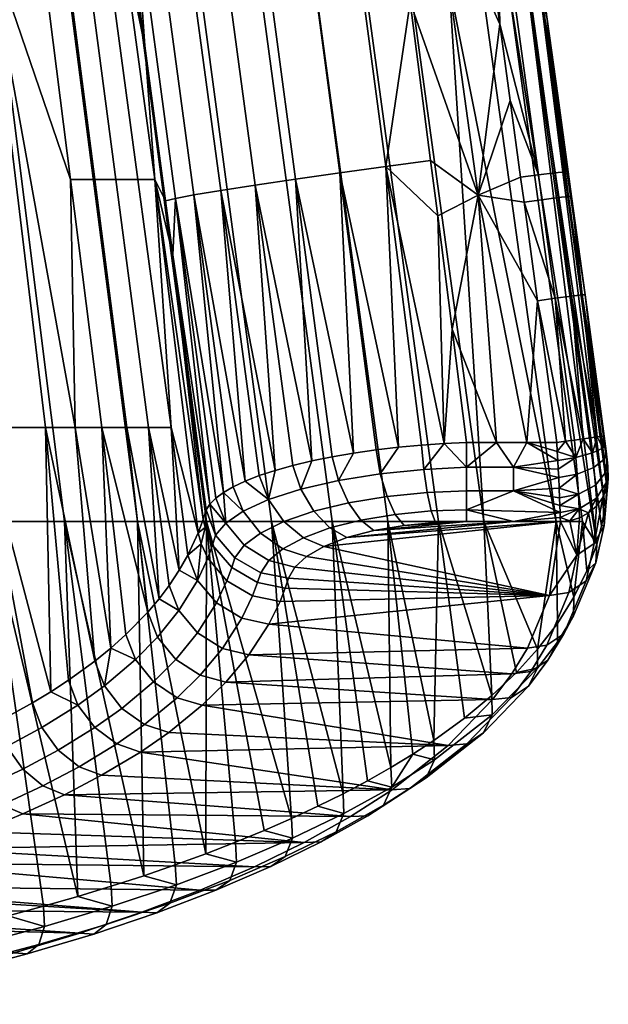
# Model space of a CAD drawing. Header units: millimetres. Extents: x -380 to 380, y -317 to 404.
# Tile 51 of 63: x 281 to 380, y -300 to -136. Entities that reach past the tile are written whole.
import ezdxf

# ---------------------------------------------------------------- set-up
doc = ezdxf.new("R2010")
doc.units = ezdxf.units.MM
doc.header["$MEASUREMENT"] = 0
doc.layers.add('sedak', color=9, linetype='Continuous')

msp = doc.modelspace()

# ---------------------------------------------------------------- meshes
at = {"layer": 'sedak'}
mesh = msp.add_polyface(dxfattribs=at)
corners = [(254.15, -121.18, 495.83), (245.88, -162.55, 483.6), (262.95, -203.92, 498.12), (265.52, -121.18, 510.75), (274.93, -203.92, 513.23), (275.75, -121.18, 527.42), (285.71, -203.92, 530.19), (289.88, -162.55, 547.58), (284.65, -121.18, 546.01), (290.67, -203.92, 539.55), (292.03, -121.18, 566.7), (288.61, -121.18, 556.26), (293.95, -162.55, 557.95), (297.47, -162.55, 568.52), (298.34, -121.18, 593.5), (295.58, -121.18, 580.01), (301.12, -162.55, 581.99), (303.96, -162.55, 595.66), (306.66, -203.92, 583.97), (245.34, -38.44, 493.53), (237.7, -79.81, 481.4), (286.59, -79.81, 564.89), (274.19, -38.44, 542.87), (292.73, -79.81, 591.35), (290.04, -79.81, 578.03), (305.75, -166.09, 603.93), (302.29, -140.26, 603.03), (306.95, -175.14, 604.18), (298.8, -114.44, 601.87), (295.28, -88.64, 600.45), (300.43, -113.87, 609.3), (307.42, -165.7, 611.32), (310.48, -165.13, 618.64), (303.45, -113.12, 616.67), (293.31, -62.11, 606.2), (252.44, -129.95, 406.35), (263.14, -219.56, 411.13), (249.6, -219.56, 402.48), (239.26, -129.95, 397.81), (265.25, -129.95, 415.74), (276.27, -219.56, 420.61), (277.63, -129.95, 425.97), (288.92, -219.56, 430.96), (289.5, -129.95, 437.08), (301.04, -219.56, 442.18), (300.81, -129.95, 449.07), (312.54, -219.56, 454.29)]
mesh.append_faces([[corners[k] for k in face] for face in [(0, 1, 2, 2), (3, 0, 2, 4), (5, 3, 4, 6), (5, 7, 8, 8), (7, 5, 9, 9), (10, 11, 12, 13), (11, 8, 7, 12), (14, 15, 16, 17), (18, 17, 16, 16), (15, 10, 13, 16), (19, 20, 0, 0), (21, 11, 10, 10), (11, 22, 8, 8), (21, 22, 11, 11), (23, 24, 15, 14), (24, 21, 10, 15), (17, 25, 26, 26), (27, 25, 17, 17), (14, 17, 26, 26), (26, 28, 14, 14), (29, 14, 28, 28), (23, 14, 29, 29), (30, 31, 32, 33), (31, 30, 26, 25), (28, 26, 30, 30), (30, 29, 28, 28), (34, 29, 30, 30), (27, 31, 25, 25), (35, 36, 37, 38), (39, 40, 36, 35), (41, 42, 40, 39), (43, 44, 42, 41), (45, 46, 44, 43)]])
mesh = msp.add_polyface(dxfattribs=at)
corners = [(354.49, -86.05, 639.56), (350.57, -112.5, 640.89), (356.21, -98.59, 640.23), (357.94, -111.14, 640.83), (346.49, -132.99, 641.71), (357.85, -165.16, 642.61), (343.29, -59.86, 637.93), (339.49, -80.29, 639.23), (343.01, -106.63, 640.63), (349.92, -159.36, 642.48), (351.11, -168.6, 642.68), (353.53, -187.5, 642.96), (312.01, -219.27, 600.61), (306.95, -175.14, 604.18), (303.96, -162.55, 595.66), (327.81, -108.81, 638.03), (334.8, -161.42, 639.87), (342.43, -160.37, 641.87), (335.48, -107.68, 640.03), (320.39, -109.98, 634.56), (327.41, -162.48, 636.41), (313.62, -111.13, 629.67), (320.67, -163.48, 631.55), (307.89, -112.19, 623.6), (314.94, -164.38, 625.52), (303.45, -113.12, 616.67), (310.48, -165.13, 618.64), (352.16, -206.59, 642.93), (344.57, -207.21, 641.63), (330.11, -209.48, 634.82), (324, -211.07, 629.47), (315.4, -214.75, 616.08), (307.42, -165.7, 611.32), (319.02, -212.86, 623.09), (311.48, -129.95, 461.95), (323.38, -219.56, 467.3), (312.54, -219.56, 454.29), (300.81, -129.95, 449.07), (321.45, -129.95, 475.76), (333.49, -219.56, 481.22), (330.66, -129.95, 490.49), (342.81, -219.56, 496.06), (339.03, -129.95, 506.17), (351.26, -219.56, 511.85), (346.5, -129.95, 522.81), (358.8, -219.56, 528.59), (353, -129.95, 540.43), (353.97, -60.61, 637.41), (360.89, -110.76, 640.24)]
mesh.append_faces([[corners[k] for k in face] for face in [(0, 1, 2, 2), (2, 1, 3, 3), (1, 4, 5, 5), (6, 7, 1, 1), (0, 6, 1, 1), (1, 7, 8, 8), (5, 9, 10, 10), (1, 8, 4, 4), (10, 11, 5, 5), (4, 9, 5, 5), (12, 13, 14, 14), (15, 16, 17, 18), (19, 20, 16, 15), (21, 22, 20, 19), (23, 24, 22, 21), (25, 26, 24, 23), (17, 27, 10, 10), (9, 17, 10, 10), (16, 28, 17, 17), (17, 9, 4, 4), (18, 4, 8, 8), (18, 8, 7, 7), (4, 18, 17, 17), (29, 20, 22, 22), (30, 22, 24, 24), (31, 26, 32, 32), (33, 24, 26, 26), (34, 35, 36, 37), (38, 39, 35, 34), (40, 41, 39, 38), (42, 43, 41, 40), (44, 45, 43, 42), (45, 44, 46, 46), (47, 0, 2, 48)]])
mesh = msp.add_polyface(dxfattribs=at)
corners = [(357.94, -111.14, 640.83), (350.57, -112.5, 640.89), (359.69, -123.89, 641.37), (361.44, -136.64, 641.84), (363.18, -149.4, 642.23), (357.85, -165.16, 642.61), (364.93, -162.16, 642.55), (375.66, -181.78, 634.65), (379.35, -214.11, 621.96), (368.02, -129.95, 620.97), (372.85, -161.26, 634.31), (373.42, -165.39, 634.4), (371.11, -148.54, 634.01), (379.01, -217.21, 613.19), (366.04, -129.95, 599.29), (369.36, -135.83, 633.63), (358.47, -129.95, 559.04), (370.85, -219.56, 564.99), (353, -129.95, 540.43), (364.14, -97.91, 632.05), (365.86, -110.41, 632.64), (367.61, -123.12, 633.17), (362.41, -85.41, 631.39), (370.61, -161.44, 640.11), (367.89, -161.77, 641.96), (368.46, -165.92, 642.05), (371.18, -165.58, 640.2), (372.36, -161.26, 637.32), (372.93, -165.4, 637.4), (363.59, -110.47, 638.41), (360.89, -110.76, 640.24), (365.35, -110.35, 635.63), (365.5, -166.31, 642.63), (356.21, -98.59, 640.23)]
mesh.append_faces([[corners[k] for k in face] for face in [(0, 1, 2, 2), (1, 3, 2, 2), (4, 5, 6, 6), (3, 5, 4, 4), (3, 1, 5, 5), (7, 8, 9, 9), (10, 11, 9, 9), (12, 10, 9, 9), (9, 13, 14, 14), (15, 12, 9, 9), (16, 17, 18, 18), (19, 20, 9, 9), (21, 9, 20, 20), (9, 22, 19, 19), (21, 15, 9, 9), (23, 24, 25, 26), (27, 23, 26, 28), (29, 30, 24, 23), (31, 29, 23, 27), (6, 32, 25, 24), (24, 4, 6, 6), (4, 24, 3, 3), (24, 30, 3, 3), (30, 0, 2, 2), (30, 33, 0, 0), (30, 2, 3, 3), (11, 10, 27, 28), (10, 12, 27, 27), (15, 27, 12, 12), (21, 31, 15, 15), (27, 15, 31, 31), (31, 21, 20, 20), (31, 20, 19, 19), (22, 31, 19, 19)]])
mesh = msp.add_polyface(dxfattribs=at)
corners = [(262.95, -203.92, 498.12), (245.88, -162.55, 483.6), (249.97, -203.92, 484.7), (289.88, -162.55, 547.58), (290.67, -203.92, 539.55), (295.11, -203.92, 549.16), (275.75, -121.18, 527.42), (285.71, -203.92, 530.19), (297.47, -162.55, 568.52), (293.95, -162.55, 557.95), (299.29, -203.92, 559.64), (302.91, -203.92, 570.33), (301.12, -162.55, 581.99), (306.66, -203.92, 583.97), (304.66, -232.48, 565.51), (306.36, -230.24, 571.46), (277.79, -252.97, 511.08), (274.93, -203.92, 513.23), (286.63, -247.97, 524.4), (293.94, -242.87, 537.93), (296.64, -240.68, 543.75), (308.02, -227.72, 578.13), (302.79, -234.7, 559.61), (311.19, -221.48, 594.73), (312.01, -219.27, 600.61), (303.96, -162.55, 595.66), (309.47, -225.19, 584.86), (312.51, -217.65, 604.94), (306.95, -175.14, 604.18), (319.02, -212.86, 623.09), (310.48, -165.13, 618.64), (317.01, -213.81, 619.6), (324, -211.07, 629.47), (314.94, -164.38, 625.52), (321.35, -211.94, 626.39), (307.42, -165.7, 611.32), (313.15, -216.68, 608.72), (315.4, -214.75, 616.08), (314.11, -215.71, 612.44), (318.67, -217.85, 620.23), (322.9, -215.93, 626.63), (315.77, -219.84, 613.44), (314.08, -221.89, 606.3)]
mesh.append_faces([[corners[k] for k in face] for face in [(0, 1, 2, 2), (3, 4, 5, 5), (4, 6, 7, 7), (8, 9, 10, 11), (9, 3, 5, 10), (12, 8, 11, 13), (14, 15, 11, 11), (16, 17, 0, 0), (18, 7, 17, 17), (7, 19, 4, 4), (4, 20, 5, 5), (10, 14, 11, 11), (11, 21, 13, 13), (5, 22, 10, 10), (23, 24, 25, 25), (26, 23, 13, 13), (27, 28, 24, 24), (25, 13, 23, 23), (29, 30, 31, 31), (32, 33, 34, 34), (34, 33, 29, 29), (35, 28, 36, 36), (28, 27, 36, 36), (37, 35, 38, 38), (37, 31, 30, 30), (35, 36, 38, 38), (39, 40, 29, 31), (34, 29, 40, 40), (41, 37, 38, 38), (41, 38, 36, 36), (39, 37, 41, 41), (27, 42, 36, 36), (31, 37, 39, 39)]])
mesh = msp.add_polyface(dxfattribs=at)
corners = [(365.5, -166.31, 642.63), (364.93, -162.16, 642.55), (357.85, -165.16, 642.61), (367.74, -182.76, 642.91), (370.95, -206.4, 643.08), (365.94, -206.4, 643.08), (360.93, -206.4, 643.08), (353.53, -187.5, 642.96), (355.92, -206.4, 643.08), (375.23, -219.56, 584.67), (370.85, -219.56, 564.99), (358.47, -129.95, 559.04), (362.84, -129.95, 578.65), (358.8, -219.56, 528.59), (353, -129.95, 540.43), (366.04, -129.95, 599.29), (378.43, -220.31, 604.42), (377.6, -223.4, 595.66), (379.01, -217.21, 613.19), (368.02, -129.95, 620.97), (379.35, -214.11, 621.96), (379.47, -211.01, 630.73), (375.66, -181.78, 634.65), (379.44, -210.35, 632.06), (378.87, -205.34, 634.79), (373.42, -165.39, 634.4), (371.18, -165.58, 640.2), (368.46, -165.92, 642.05), (370.7, -182.36, 642.32), (373.43, -182.01, 640.47), (372.93, -165.4, 637.4), (375.17, -181.81, 637.66), (372.42, -206.2, 642.94), (373.93, -206, 642.5), (375.37, -205.8, 641.72), (376.65, -205.63, 640.64), (377.68, -205.49, 639.3), (378.4, -205.4, 637.82), (378.79, -205.35, 636.28)]
mesh.append_faces([[corners[k] for k in face] for face in [(0, 1, 2, 2), (0, 2, 3, 3), (4, 3, 5, 5), (3, 2, 5, 5), (5, 2, 6, 6), (6, 7, 8, 8), (9, 10, 11, 12), (10, 13, 14, 14), (15, 16, 17, 17), (18, 19, 20, 20), (21, 22, 23, 23), (15, 18, 16, 16), (22, 24, 23, 23), (19, 25, 22, 22), (17, 9, 12, 12), (12, 15, 17, 17), (26, 27, 28, 29), (30, 26, 29, 31), (32, 3, 4, 4), (3, 32, 28, 28), (0, 3, 28, 28), (28, 33, 34, 34), (34, 35, 29, 29), (28, 34, 29, 29), (32, 33, 28, 28), (27, 0, 28, 28), (31, 36, 37, 37), (35, 36, 29, 29), (29, 36, 31, 31), (25, 30, 31, 31), (38, 31, 37, 37), (24, 22, 38, 38), (22, 31, 38, 38), (25, 31, 22, 22)]])
mesh = msp.add_polyface(dxfattribs=at)
corners = [(360.93, -206.4, 643.08), (357.85, -165.16, 642.61), (353.53, -187.5, 642.96), (352.16, -206.59, 642.93), (355.92, -206.4, 643.08), (351.11, -168.6, 642.68), (333.53, -208.79, 637.05), (337.09, -208.18, 638.92), (327.41, -162.48, 636.41), (334.8, -161.42, 639.87), (340.82, -207.65, 640.46), (344.57, -207.21, 641.63), (348.42, -206.85, 642.45), (342.43, -160.37, 641.87), (326.94, -210.24, 632.3), (320.67, -163.48, 631.55), (324, -211.07, 629.47), (330.11, -209.48, 634.82), (342.66, -215.42, 638.16), (349.33, -214.76, 639.93), (348.78, -210.91, 641.82), (341.54, -211.65, 639.91), (344.04, -218.4, 635.39), (350.02, -217.83, 636.97), (336.25, -216.46, 635.18), (334.59, -212.76, 636.67), (338.31, -219.35, 632.72), (330.44, -217.86, 631.08), (328.29, -214.2, 632.2), (333.13, -220.66, 629.03), (325.47, -219.57, 625.97), (322.9, -215.93, 626.63), (321.55, -221.51, 620.09), (318.67, -217.85, 620.23), (355.92, -210.53, 642.47), (355.92, -214.47, 640.55), (355.92, -217.62, 637.5), (355.92, -219.6, 633.83), (350.74, -219.76, 633.39), (321.35, -211.94, 626.39)]
mesh.append_faces([[corners[k] for k in face] for face in [(0, 1, 2, 2), (2, 3, 4, 4), (3, 2, 5, 5), (6, 7, 8, 8), (9, 10, 11, 11), (12, 13, 11, 11), (9, 7, 10, 10), (13, 12, 3, 3), (9, 8, 7, 7), (14, 15, 16, 16), (15, 14, 17, 17), (8, 17, 6, 6), (18, 19, 20, 21), (22, 23, 19, 18), (24, 18, 21, 25), (26, 22, 18, 24), (27, 24, 25, 28), (29, 26, 24, 27), (30, 27, 28, 31), (32, 30, 31, 33), (3, 34, 4, 4), (20, 3, 12, 12), (21, 20, 12, 11), (10, 21, 11, 11), (20, 34, 3, 3), (25, 21, 10, 7), (25, 7, 6, 6), (28, 25, 6, 17), (14, 28, 17, 17), (35, 34, 20, 19), (19, 23, 36, 35), (37, 36, 23, 38), (31, 28, 14, 16), (31, 16, 39, 39)]])
mesh = msp.add_polyface(dxfattribs=at)
corners = [(375.66, -181.78, 634.65), (379.47, -211.01, 630.73), (379.35, -214.11, 621.96), (379.04, -206.62, 634.65), (379.19, -207.85, 634.23), (378.87, -205.34, 634.79), (379.35, -209.29, 633.29), (379.44, -210.35, 632.06), (377.19, -223.24, 615.45), (378.62, -215.6, 632.38), (377.59, -217, 632.89), (379.27, -214.05, 631.83), (378.85, -220.27, 614.3), (379.54, -212.48, 631.26), (379.01, -217.21, 613.19), (377.14, -210.6, 639.71), (378.85, -209.19, 637.07), (378.64, -207.33, 637.65), (376.91, -208.15, 640.45), (374.34, -211.7, 641.39), (374.14, -208.9, 642.26), (377.4, -213.5, 637.92), (379.09, -211.39, 635.68), (374.56, -215.01, 639.33), (377.55, -215.67, 635.52), (379.23, -213.03, 633.84), (374.68, -217.47, 636.59), (378.79, -205.35, 636.28), (378.4, -205.4, 637.82), (377.68, -205.49, 639.3), (376.65, -205.63, 640.64), (375.37, -205.8, 641.72), (376.26, -218.16, 633.31)]
mesh.append_faces([[corners[k] for k in face] for face in [(0, 1, 2, 2), (3, 4, 5, 5), (6, 5, 4, 4), (5, 6, 7, 7), (8, 9, 10, 10), (11, 9, 12, 12), (2, 13, 12, 12), (13, 2, 1, 1), (13, 11, 12, 12), (2, 12, 14, 14), (15, 16, 17, 18), (19, 15, 18, 20), (21, 22, 16, 15), (23, 21, 15, 19), (24, 25, 22, 21), (26, 24, 21, 23), (3, 5, 27, 27), (17, 28, 29, 29), (18, 29, 30, 30), (28, 17, 27, 27), (3, 17, 16, 4), (29, 18, 17, 17), (27, 17, 3, 3), (31, 18, 30, 30), (18, 31, 20, 20), (22, 6, 4, 16), (6, 22, 25, 7), (24, 10, 9, 25), (13, 7, 25, 25), (7, 13, 1, 1), (25, 9, 11, 11), (25, 11, 13, 13), (32, 10, 24, 24), (26, 32, 24, 24)]])
mesh = msp.add_polyface(dxfattribs=at)
corners = [(245.2, -245.29, 478.11), (244.64, -265.78, 476.68), (250.77, -263.9, 481.78), (257.28, -261.7, 487.71), (249.97, -203.92, 484.7), (264.64, -258.92, 495.17), (262.95, -203.92, 498.12), (271.34, -256.07, 502.8), (277.79, -252.97, 511.08), (274.93, -203.92, 513.23), (283.55, -249.83, 519.45), (286.63, -247.97, 524.4), (289.54, -246.07, 529.45), (285.71, -203.92, 530.19), (293.94, -242.87, 537.93), (296.64, -240.68, 543.75), (290.67, -203.92, 539.55), (299.12, -238.45, 549.66), (295.11, -203.92, 549.16), (291.13, -250.19, 530.05), (293.96, -253.95, 529.83), (298.45, -250.76, 538.56), (295.55, -247, 538.63), (287.83, -257.71, 519.52), (291.36, -260.48, 518.24), (297.64, -256.68, 528.76), (285.11, -253.94, 519.92), (281.93, -260.86, 510.88), (285.31, -263.67, 509.42), (279.31, -257.08, 511.44), (272.81, -260.18, 503.06), (275.31, -263.97, 502.34), (295.09, -261.91, 516.34), (301.54, -258.04, 527.09), (266.05, -263.02, 495.33), (285.39, -283.74, 425.04), (279.53, -285.33, 420.6), (276.27, -219.56, 420.61), (273.55, -286.85, 416.32), (261.6, -289.65, 408.5), (263.14, -219.56, 411.13), (302.1, -278.65, 439.34), (296.67, -280.4, 434.41), (288.92, -219.56, 430.96), (249.6, -219.56, 402.48), (291.1, -282.1, 429.65)]
mesh.append_faces([[corners[k] for k in face] for face in [(0, 1, 2, 2), (3, 4, 2, 2), (2, 4, 0, 0), (5, 4, 3, 3), (6, 5, 7, 7), (8, 6, 7, 7), (9, 8, 10, 10), (10, 11, 9, 9), (12, 13, 11, 11), (12, 14, 13, 13), (14, 15, 16, 16), (15, 17, 18, 18), (6, 4, 5, 5), (19, 20, 21, 22), (23, 24, 25, 20), (26, 23, 20, 19), (27, 28, 24, 23), (29, 27, 23, 26), (30, 31, 27, 29), (32, 33, 25, 24), (15, 14, 22, 22), (22, 14, 12, 19), (26, 10, 8, 29), (19, 11, 10, 26), (30, 7, 5, 34), (29, 8, 7, 30), (19, 12, 11, 11), (35, 36, 37, 37), (38, 39, 40, 40), (41, 42, 43, 43), (44, 40, 39, 39), (37, 43, 45, 45), (40, 37, 36, 36)]])
mesh = msp.add_polyface(dxfattribs=at)
corners = [(295.09, -261.91, 516.34), (343.49, -264.31, 509.66), (301.54, -258.04, 527.09), (295.11, -203.92, 549.16), (299.12, -238.45, 549.66), (302.79, -234.7, 559.61), (304.66, -232.48, 565.51), (299.29, -203.92, 559.64), (308.02, -227.72, 578.13), (302.91, -203.92, 570.33), (306.36, -230.24, 571.46), (309.47, -225.19, 584.86), (306.66, -203.92, 583.97), (311.08, -229.4, 586.05), (314.22, -233.15, 586.77), (315.95, -229.46, 596.87), (312.78, -225.7, 596.01), (307.98, -234.42, 572.53), (311.08, -238.16, 573.04), (307.47, -242.61, 560.88), (311.51, -245.23, 560.45), (315.23, -240.75, 572.85), (304.42, -238.86, 560.56), (303.74, -246.34, 550.65), (307.69, -249, 550.02), (300.75, -242.59, 550.5), (298.45, -250.76, 538.56), (302.25, -253.46, 537.68), (295.55, -247, 538.63), (293.96, -253.95, 529.83), (297.64, -256.68, 528.76), (311.87, -250.23, 548.78), (315.8, -246.39, 559.42), (313.59, -223.51, 601.93), (314.08, -221.89, 606.3), (312.51, -217.65, 604.94), (312.33, -220.61, 601.05), (306.28, -254.76, 536.19), (312.01, -219.27, 600.61), (311.19, -221.48, 594.73), (311.68, -223.3, 595.31), (296.64, -240.68, 543.75), (301.04, -219.56, 442.18), (312.54, -219.56, 454.29), (312.48, -274.98, 449.66), (288.92, -219.56, 430.96), (302.1, -278.65, 439.34)]
mesh.append_faces([[corners[k] for k in face] for face in [(0, 1, 2, 2), (3, 4, 5, 5), (5, 6, 7, 7), (8, 9, 10, 10), (11, 12, 8, 8), (13, 14, 15, 16), (17, 18, 14, 13), (19, 20, 21, 18), (22, 19, 18, 17), (23, 24, 20, 19), (25, 23, 19, 22), (26, 27, 24, 23), (28, 26, 23, 25), (29, 30, 27, 26), (31, 32, 20, 24), (33, 34, 35, 36), (24, 27, 37, 31), (2, 37, 27, 30), (36, 38, 39, 39), (36, 35, 38, 38), (36, 40, 16, 33), (11, 13, 40, 40), (17, 6, 5, 22), (13, 8, 10, 17), (36, 39, 40, 40), (16, 40, 13, 13), (22, 5, 4, 25), (40, 39, 11, 11), (8, 13, 11, 11), (25, 4, 41, 41), (6, 17, 10, 10), (28, 25, 41, 41), (42, 43, 44, 44), (45, 42, 46, 46)]])
mesh = msp.add_polyface(dxfattribs=at)
corners = [(371.52, -218.07, 636.86), (363.74, -214.47, 640.55), (355.92, -217.62, 637.5), (363.74, -219.6, 633.83), (355.92, -214.47, 640.55), (371.27, -212.26, 641.81), (363.74, -210.53, 642.47), (355.92, -210.53, 642.47), (360.93, -206.4, 643.08), (355.92, -206.4, 643.08), (365.94, -206.4, 643.08), (371.12, -209.39, 642.77), (371.48, -216.93, 638.34), (371.43, -215.61, 639.66), (371.36, -214.01, 640.86), (371.04, -207.91, 643.01), (370.95, -206.4, 643.08), (371.2, -210.85, 642.37), (373.93, -206, 642.5), (372.42, -206.2, 642.94), (374.14, -208.9, 642.26), (375.37, -205.8, 641.72), (374.34, -211.7, 641.39), (374.56, -215.01, 639.33), (374.68, -217.47, 636.59), (374.72, -218.99, 633.6), (376.26, -218.16, 633.31), (373.11, -219.46, 633.77), (371.54, -218.93, 635.39)]
mesh.append_faces([[corners[k] for k in face] for face in [(0, 1, 2, 2), (2, 3, 0, 0), (4, 2, 1, 1), (1, 5, 6, 6), (7, 4, 1, 6), (8, 9, 7, 7), (10, 8, 6, 6), (7, 6, 8, 8), (6, 11, 10, 10), (12, 13, 1, 1), (1, 0, 12, 12), (13, 14, 1, 1), (10, 11, 15, 15), (15, 16, 10, 10), (6, 5, 17, 17), (17, 11, 6, 6), (1, 14, 5, 5), (18, 19, 20, 20), (16, 15, 19, 19), (19, 15, 20, 20), (20, 21, 18, 18), (20, 17, 5, 22), (20, 11, 17, 17), (5, 14, 22, 22), (15, 11, 20, 20), (13, 23, 14, 14), (23, 22, 14, 14), (23, 13, 12, 12), (12, 0, 24, 24), (24, 23, 12, 12), (25, 26, 24, 24), (27, 25, 24, 24), (0, 28, 24, 24)]])
mesh = msp.add_polyface(dxfattribs=at)
corners = [(325.7, -230.71, 602.98), (369.76, -231.93, 599.58), (326.24, -229.06, 607.55), (322.98, -236.71, 586.3), (324.82, -232.95, 596.76), (332.15, -223.74, 622.32), (371.55, -219.6, 633.83), (335.96, -222.28, 626.4), (329.21, -225.43, 617.65), (327.27, -227.2, 612.72), (319.64, -241.84, 572.06), (366.09, -240.68, 575.28), (315.95, -229.46, 596.87), (320.25, -231.98, 597.12), (321.09, -229.78, 603.23), (316.77, -227.27, 602.88), (312.78, -225.7, 596.01), (313.59, -223.51, 601.93), (314.22, -233.15, 586.77), (318.46, -235.7, 586.84), (311.08, -238.16, 573.04), (315.23, -240.75, 572.85), (321.61, -228.15, 607.73), (317.27, -225.65, 607.3), (315.8, -246.39, 559.42), (311.51, -245.23, 560.45), (314.08, -221.89, 606.3), (328.72, -222.29, 624.44), (333.13, -220.66, 629.03), (330.44, -217.86, 631.08), (325.47, -219.57, 625.97), (325.27, -224.14, 619.17), (321.55, -221.51, 620.09), (318.85, -223.54, 613.87), (318.67, -217.85, 620.23), (315.77, -219.84, 613.44), (322.93, -226.1, 613.6), (338.31, -219.35, 632.72), (340.48, -221.1, 629.67), (345.49, -220.25, 632.02), (344.04, -218.4, 635.39), (313.15, -216.68, 608.72), (346.98, -258.36, 496.63), (343.3, -260.61, 490.27), (342.81, -219.56, 496.06), (323.38, -219.56, 467.3), (333.49, -219.56, 481.22), (335.32, -264.99, 477.87), (312.54, -219.56, 454.29), (326.74, -269.12, 466.2)]
mesh.append_faces([[corners[k] for k in face] for face in [(0, 1, 2, 2), (3, 1, 4, 4), (5, 6, 7, 7), (1, 5, 8, 8), (1, 9, 2, 2), (10, 11, 3, 3), (12, 13, 14, 15), (16, 12, 15, 17), (18, 19, 13, 12), (20, 21, 19, 18), (22, 14, 0, 2), (23, 15, 14, 22), (14, 13, 4, 0), (10, 3, 19, 21), (24, 10, 21, 25), (3, 4, 13, 19), (26, 17, 15, 23), (27, 28, 29, 30), (31, 27, 30, 32), (33, 32, 34, 35), (36, 31, 32, 33), (37, 38, 39, 40), (38, 37, 28, 7), (41, 26, 35, 35), (8, 31, 36, 9), (31, 8, 5, 27), (27, 5, 7, 28), (36, 33, 23, 22), (26, 23, 33, 35), (22, 2, 9, 36), (42, 43, 44, 44), (45, 46, 47, 47), (46, 44, 43, 43), (48, 45, 49, 49)]])
mesh = msp.add_polyface(dxfattribs=at)
corners = [(369.76, -231.93, 599.58), (371.55, -219.6, 633.83), (332.15, -223.74, 622.32), (335.96, -222.28, 626.4), (363.74, -219.6, 633.83), (345.49, -220.25, 632.02), (340.48, -221.1, 629.67), (355.92, -219.6, 633.83), (350.74, -219.76, 633.39), (325.7, -230.71, 602.98), (324.82, -232.95, 596.76), (329.21, -225.43, 617.65), (327.27, -227.2, 612.72), (344.04, -218.4, 635.39), (350.02, -217.83, 636.97), (371.08, -236.57, 558.36), (370.85, -219.56, 564.99), (373.81, -232.21, 570.72), (375.23, -219.56, 584.67), (375.98, -227.82, 583.16), (358.8, -219.56, 528.59), (367.76, -240.89, 546.12), (377.6, -223.4, 595.66), (355.92, -217.62, 637.5), (371.52, -218.07, 636.86), (371.54, -218.93, 635.39), (375.84, -229.47, 598.03), (377.19, -223.24, 615.45), (374.3, -225.2, 616.31), (372.96, -231.41, 599.04), (377.48, -226.49, 596.78), (378.85, -220.27, 614.3), (373.75, -235.33, 571.85), (372.15, -238.33, 573.24), (374.72, -218.99, 633.6), (373.11, -219.46, 633.77), (376.26, -218.16, 633.31), (377.59, -217, 632.89), (378.62, -215.6, 632.38), (378.43, -220.31, 604.42), (379.01, -217.21, 613.19), (374.68, -217.47, 636.59)]
mesh.append_faces([[corners[k] for k in face] for face in [(0, 1, 2, 2), (3, 1, 4, 4), (5, 6, 7, 7), (6, 3, 4, 4), (6, 4, 7, 7), (5, 7, 8, 8), (9, 10, 0, 0), (11, 12, 0, 0), (13, 5, 8, 14), (15, 16, 17, 17), (17, 18, 19, 19), (16, 18, 17, 17), (20, 16, 21, 21), (18, 22, 19, 19), (4, 23, 7, 7), (24, 4, 25, 25), (4, 1, 25, 25), (26, 27, 28, 29), (30, 31, 27, 26), (32, 30, 26, 33), (28, 1, 0, 0), (34, 35, 28, 28), (1, 28, 35, 35), (28, 0, 29, 29), (36, 34, 28, 28), (37, 36, 27, 27), (38, 27, 31, 31), (30, 32, 17, 19), (36, 28, 27, 27), (31, 30, 22, 39), (22, 30, 19, 19), (39, 40, 31, 31), (1, 35, 25, 25), (41, 25, 35, 35)]])
mesh = msp.add_polyface(dxfattribs=at)
corners = [(291.44, -288.25, 443.17), (301.8, -284.76, 452.87), (230.51, -284.14, 454.6), (246.47, -280.32, 465.21), (243.05, -281.2, 462.76), (210.38, -288.04, 443.77), (269.02, -294.57, 425.62), (280.5, -291.52, 434.08), (311.53, -281.06, 463.15), (259.83, -276.48, 475.87), (219.45, -286.39, 448.33), (268.44, -266.83, 494.48), (271.5, -269.71, 492.67), (278.53, -266.82, 500.7), (275.31, -263.97, 502.34), (266.05, -263.02, 495.33), (272.81, -260.18, 503.06), (260.88, -269.63, 486.79), (263.77, -272.55, 484.82), (258.62, -265.8, 487.78), (254.21, -271.85, 480.68), (256.94, -274.79, 478.59), (252.06, -268.01, 481.77), (241.39, -275.57, 470.43), (243.86, -278.56, 468.14), (274.73, -271.31, 490.24), (281.93, -268.35, 498.43), (266.82, -274.19, 482.23), (257.28, -261.7, 487.71), (250.77, -263.9, 481.78), (244.64, -265.78, 476.68), (239.45, -271.7, 471.7), (264.64, -258.92, 495.17), (273.55, -286.85, 416.32), (263.14, -219.56, 411.13), (279.53, -285.33, 420.6), (249.23, -292.22, 401.31), (249.6, -219.56, 402.48), (261.6, -289.65, 408.5), (260.96, -296.05, 411.84), (272.85, -293.25, 419.62), (271.05, -294.78, 422.77), (259.3, -297.55, 415.07), (261.77, -293.03, 409.44), (273.72, -290.22, 417.27), (248.65, -298.62, 404.67), (247.12, -300.1, 407.99), (249.38, -295.61, 402.24), (282.69, -291.69, 431.35), (257.42, -297.3, 418.03), (245.4, -299.82, 411.04)]
mesh.append_faces([[corners[k] for k in face] for face in [(0, 1, 2, 2), (3, 4, 1, 1), (5, 6, 7, 7), (8, 9, 3, 3), (7, 0, 10, 10), (2, 1, 4, 4), (2, 10, 0, 0), (11, 12, 13, 14), (15, 11, 14, 16), (17, 18, 12, 11), (19, 17, 11, 15), (20, 21, 18, 17), (22, 20, 17, 19), (23, 24, 21, 20), (25, 26, 13, 12), (9, 27, 18, 21), (3, 9, 21, 24), (27, 25, 12, 18), (19, 28, 29, 22), (30, 31, 22, 22), (15, 32, 28, 19), (22, 29, 30, 30), (33, 34, 35, 35), (36, 37, 38, 38), (39, 40, 41, 42), (43, 44, 40, 39), (45, 39, 42, 46), (47, 43, 39, 45), (48, 7, 6, 41), (49, 42, 41, 6), (50, 46, 42, 49), (44, 43, 38, 33), (43, 47, 36, 38)]])
mesh = msp.add_polyface(dxfattribs=at)
corners = [(281.93, -268.35, 498.43), (336.56, -268.78, 497.24), (288.88, -265.15, 507.33), (328.85, -273.1, 485.25), (311.53, -281.06, 463.15), (320.55, -277.17, 473.95), (259.83, -276.48, 475.87), (246.47, -280.32, 465.21), (301.8, -284.76, 452.87), (343.49, -264.31, 509.66), (295.09, -261.91, 516.34), (266.82, -274.19, 482.23), (274.73, -271.31, 490.24), (275.31, -263.97, 502.34), (278.53, -266.82, 500.7), (285.31, -263.67, 509.42), (281.93, -260.86, 510.88), (291.36, -260.48, 518.24), (291.1, -282.1, 429.65), (288.92, -219.56, 430.96), (296.67, -280.4, 434.41), (285.39, -283.74, 425.04), (276.27, -219.56, 420.61), (307.37, -276.84, 444.43), (301.04, -219.56, 442.18), (312.48, -274.98, 449.66), (302.1, -278.65, 439.34), (306.47, -283.22, 447.63), (316.44, -279.43, 458.2), (314.13, -281.08, 460.85), (304.28, -284.84, 450.42), (307.55, -280.17, 445.44), (317.59, -276.39, 456.08), (295.84, -286.79, 437.65), (293.77, -288.38, 440.57), (296.86, -283.75, 435.4), (284.62, -290.13, 428.32), (282.69, -291.69, 431.35), (285.57, -287.1, 426.02), (272.85, -293.25, 419.62), (271.05, -294.78, 422.77), (273.72, -290.22, 417.27), (291.44, -288.25, 443.17), (280.5, -291.52, 434.08), (273.55, -286.85, 416.32), (279.53, -285.33, 420.6)]
mesh.append_faces([[corners[k] for k in face] for face in [(0, 1, 2, 2), (3, 1, 0, 0), (4, 5, 6, 6), (7, 8, 4, 4), (9, 10, 2, 2), (3, 11, 5, 5), (12, 3, 0, 0), (6, 5, 11, 11), (12, 11, 3, 3), (13, 14, 15, 16), (2, 10, 17, 15), (0, 2, 15, 14), (18, 19, 20, 20), (21, 22, 18, 18), (23, 24, 25, 25), (24, 23, 26, 26), (27, 28, 29, 30), (31, 32, 28, 27), (33, 27, 30, 34), (35, 31, 27, 33), (36, 33, 34, 37), (38, 35, 33, 36), (39, 36, 37, 40), (41, 38, 36, 39), (8, 30, 29, 4), (42, 34, 30, 8), (34, 42, 43, 37), (32, 31, 23, 25), (31, 35, 20, 26), (31, 26, 23, 23), (20, 35, 18, 18), (38, 41, 44, 45), (35, 38, 21, 18), (21, 38, 45, 45)]])
mesh = msp.add_polyface(dxfattribs=at)
corners = [(352.85, -256.93, 530.16), (301.54, -258.04, 527.09), (343.49, -264.31, 509.66), (336.56, -268.78, 497.24), (288.88, -265.15, 507.33), (315.8, -246.39, 559.42), (311.87, -250.23, 548.78), (360.22, -249.29, 551.38), (319.64, -241.84, 572.06), (363.44, -245.01, 563.27), (306.28, -254.76, 536.19), (322.16, -271.12, 460.55), (317.41, -273.08, 455.04), (312.54, -219.56, 454.29), (326.74, -269.12, 466.2), (312.48, -274.98, 449.66), (339.41, -262.82, 484.01), (333.49, -219.56, 481.22), (343.3, -260.61, 490.27), (335.32, -264.99, 477.87), (331.12, -267.08, 471.97), (323.38, -219.56, 467.3), (342.09, -266.9, 493.26), (349.16, -262.34, 506.01), (346.48, -264.12, 508.04), (339.48, -268.65, 495.45), (334.19, -271.31, 480.92), (331.68, -273.02, 483.27), (335.47, -268.26, 478.95), (343.43, -263.86, 491.36), (325.68, -275.46, 469.31), (323.27, -277.14, 471.81), (326.9, -272.41, 467.25), (316.44, -279.43, 458.2), (314.13, -281.08, 460.85), (317.59, -276.39, 456.08), (320.55, -277.17, 473.95), (328.85, -273.1, 485.25), (311.53, -281.06, 463.15), (346.98, -258.36, 496.63)]
mesh.append_faces([[corners[k] for k in face] for face in [(0, 1, 2, 2), (3, 2, 4, 4), (5, 6, 7, 7), (7, 6, 0, 0), (8, 5, 9, 9), (10, 0, 6, 6), (10, 1, 0, 0), (11, 12, 13, 13), (14, 11, 13, 13), (12, 15, 13, 13), (16, 17, 18, 18), (17, 16, 19, 19), (20, 21, 19, 19), (14, 21, 20, 20), (22, 23, 24, 25), (26, 22, 25, 27), (28, 29, 22, 26), (30, 26, 27, 31), (32, 28, 26, 30), (33, 30, 31, 34), (35, 32, 30, 33), (3, 25, 24, 2), (36, 31, 27, 37), (38, 34, 31, 36), (37, 27, 25, 3), (18, 39, 29, 29), (29, 16, 18, 18), (29, 28, 19, 16), (32, 35, 12, 11), (28, 32, 14, 20), (28, 20, 19, 19), (32, 11, 14, 14), (35, 15, 12, 12)]])
mesh = msp.add_polyface(dxfattribs=at)
corners = [(315.8, -246.39, 559.42), (360.22, -249.29, 551.38), (363.44, -245.01, 563.27), (322.98, -236.71, 586.3), (366.09, -240.68, 575.28), (369.76, -231.93, 599.58), (319.64, -241.84, 572.06), (350.46, -256.08, 503.09), (346.98, -258.36, 496.63), (342.81, -219.56, 496.06), (355.56, -252.38, 513.57), (351.26, -219.56, 511.85), (358.8, -219.56, 528.59), (367.76, -240.89, 546.12), (364.21, -244.78, 535.11), (360.14, -248.61, 524.25), (370.85, -219.56, 564.99), (371.08, -236.57, 558.36), (372.15, -238.33, 573.24), (375.84, -229.47, 598.03), (372.96, -231.41, 599.04), (369.28, -240.23, 574.49), (369.48, -242.71, 560.96), (366.62, -244.6, 562.34), (371.05, -239.71, 559.5), (373.75, -235.33, 571.85), (366.22, -247.06, 548.8), (363.38, -248.93, 550.31), (367.76, -244.05, 547.26), (358.72, -254.82, 527.06), (355.95, -256.65, 528.82), (360.2, -251.8, 525.38), (349.16, -262.34, 506.01), (346.48, -264.12, 508.04), (350.56, -259.31, 504.2), (343.43, -263.86, 491.36), (342.09, -266.9, 493.26), (373.81, -232.21, 570.72), (352.85, -256.93, 530.16), (343.49, -264.31, 509.66)]
mesh.append_faces([[corners[k] for k in face] for face in [(0, 1, 2, 2), (3, 4, 5, 5), (6, 2, 4, 4), (7, 8, 9, 9), (10, 7, 11, 11), (12, 13, 14, 14), (14, 15, 12, 12), (16, 17, 13, 13), (10, 11, 15, 15), (11, 12, 15, 15), (9, 11, 7, 7), (18, 19, 20, 21), (22, 18, 21, 23), (24, 25, 18, 22), (26, 22, 23, 27), (28, 24, 22, 26), (29, 26, 27, 30), (31, 28, 26, 29), (32, 29, 30, 33), (34, 31, 29, 32), (35, 34, 32, 36), (2, 23, 21, 4), (4, 21, 20, 5), (23, 2, 1, 27), (25, 24, 17, 37), (38, 30, 27, 1), (39, 33, 30, 38), (28, 31, 15, 14), (31, 34, 7, 10), (24, 28, 13, 17), (28, 14, 13, 13), (31, 10, 15, 15), (7, 34, 8, 8), (34, 35, 8, 8)]])

doc.saveas('drawing.dxf')
